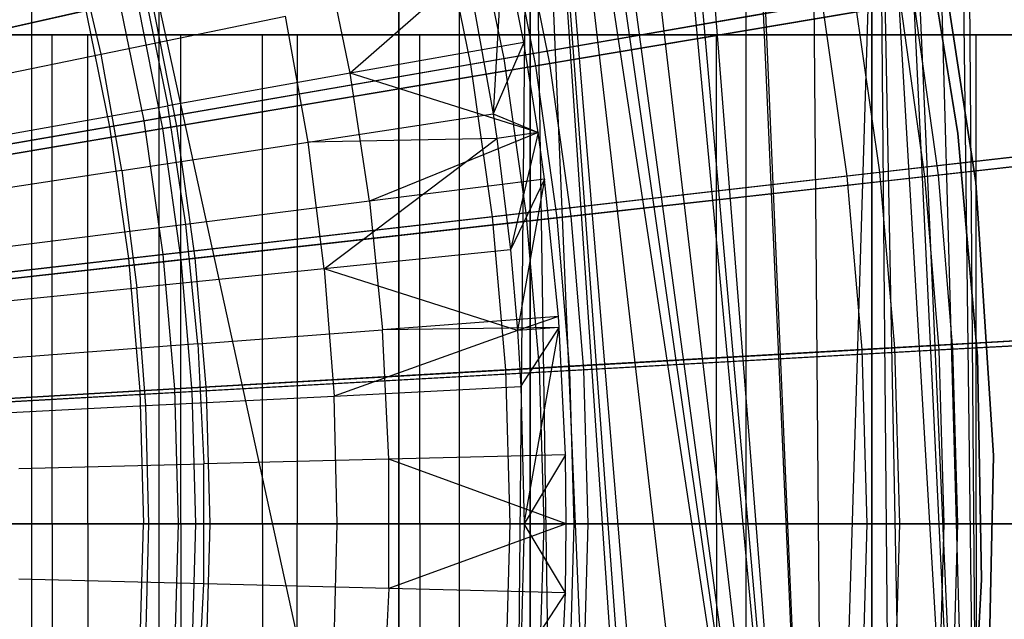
# Model space of a CAD drawing. Extents: x 0.1 to 12.1, y -6 to 6.
# Tile 243 of 256: x 7.9 to 8.7, y -0.1 to 0.4. Entities that reach past the tile are written whole.
import ezdxf

# ---------------------------------------------------------------- set-up
doc = ezdxf.new("R2010")
doc.units = 0
doc.header["$LTSCALE"] = 2.54
doc.layers.get('0').update_dxf_attribs({"linetype": 'CONTINUOUS'})

# ---------------------------------------------------------------- blocks, each defined once
blk = doc.blocks.new('DROPS_COLOR_B-11195_STL')
at = {"color": 0}
for p, q in [((8.26442, -0.8889, 51.36304), (7.87284, 0.89999, 51.22382)), ((7.87284, -0.90001, 51.22382), (7.87284, 0.89999, 51.22382)), ((8.26442, -0.8889, 51.36304), (7.87284, 0.89999, 51.22382)), ((7.87284, -0.90001, 51.22382), (7.87284, 0.89999, 51.22382)), ((7.87284, -0.90001, 62.66298), (7.87284, 0.89999, 62.66298)), ((7.87284, -0.90001, 62.66298), (7.87284, 0.89999, 62.66298)), ((7.977, -0.9, 47.44527), (7.977, 0.9, 47.44527)), ((7.977, -0.9, 47.44527), (7.977, 0.9, 47.44527)), ((7.977, -0.9, 40.42383), (7.977, 0.9, 40.42383)), ((7.977, -0.9, 40.42383), (7.977, 0.9, 40.42383)), ((8.22256, -0.9, 47.29956), (8.22256, 0.9, 47.29956)), ((8.22256, -0.9, 47.29956), (8.22256, 0.9, 47.29956)), ((8.22256, -0.9, 40.56953), (8.22256, 0.9, 40.56953)), ((8.22256, -0.9, 40.56953), (8.22256, 0.9, 40.56953)), ((8.28083, -0.90001, 62.51727), (8.28083, 0.89999, 62.51727)), ((8.28083, -0.90001, 62.51727), (8.28083, 0.89999, 62.51727)), ((8.45711, -0.9, 47.13672), (8.45711, 0.9, 47.13672)), ((8.45711, -0.9, 47.13672), (8.45711, 0.9, 47.13672)), ((8.45711, -0.9, 40.73239), (8.45711, 0.9, 40.73239)), ((8.45711, -0.9, 40.73239), (8.45711, 0.9, 40.73239)), ((8.26442, -0.8889, 51.36304), (8.28033, 0.87168, 51.36935)), ((8.26442, -0.8889, 51.36304), (8.28033, 0.87168, 51.36935)), ((8.46789, -0.74172, 51.44776), (8.28033, 0.87168, 51.36935)), ((8.28033, 0.87168, 51.36935), (8.52209, -0.72208, 51.47183)), ((8.28033, 0.87168, 51.36935), (8.52209, -0.72208, 51.47183)), ((8.41558, -0.76728, 51.42514), (8.28033, 0.87168, 51.36935)), ((8.46789, -0.74172, 51.44776), (8.28033, 0.87168, 51.36935)), ((8.41558, -0.76728, 51.42514), (8.28033, 0.87168, 51.36935)), ((8.40138, -0.77544, 51.4191), (8.28033, 0.87168, 51.36935)), ((8.40138, -0.77544, 51.4191), (8.28033, 0.87168, 51.36935)), ((8.39275, -0.78068, 51.41545), (8.28033, 0.87168, 51.36935)), ((8.3521, -0.80835, 51.39847), (8.28033, 0.87168, 51.36935)), ((8.39275, -0.78068, 51.41545), (8.28033, 0.87168, 51.36935)), ((8.3521, -0.80835, 51.39847), (8.28033, 0.87168, 51.36935)), ((8.30641, -0.84622, 51.3798), (8.28033, 0.87168, 51.36935)), ((8.30641, -0.84622, 51.3798), (8.28033, 0.87168, 51.36935)), ((8.28035, -0.87169, 51.36935), (8.28033, 0.87168, 51.36935)), ((8.28035, -0.87169, 51.36935), (8.28033, 0.87168, 51.36935)), ((8.29621, 0.8558, 51.3757), (8.52209, -0.72208, 51.47183)), ((8.29621, 0.8558, 51.3757), (8.52209, -0.72208, 51.47183)), ((8.52209, -0.72208, 51.47183), (8.30982, 0.84309, 51.38118)), ((8.52209, -0.72208, 51.47183), (8.30982, 0.84309, 51.38118)), ((8.34118, 0.81669, 51.39397), (8.52209, -0.72208, 51.47183)), ((8.34118, 0.81669, 51.39397), (8.52209, -0.72208, 51.47183)), ((8.17309, 0, 36.46842), (8.17309, 0.8, 36.46842)), ((8.17309, 0, 36.46842), (8.17309, 0.8, 36.46842)), ((8.17309, 0.8, 17.40534), (8.17309, 0, 17.40534)), ((8.17309, 0.8, 17.40534), (8.17309, 0, 17.40534)), ((8.56, 0, 36.26701), (8.56, 0.8, 36.26701)), ((8.56, 0, 36.26701), (8.56, 0.8, 36.26701)), ((8.56, 0.8, 17.60676), (8.56, 0, 17.60676)), ((8.56, 0.8, 17.60676), (8.56, 0, 17.60676)), ((8.38045, 0.7885, 51.41028), (8.52209, -0.72208, 51.47183)), ((8.38045, 0.7885, 51.41028), (8.52209, -0.72208, 51.47183)), ((8.38948, 0.7827, 51.41407), (8.52209, -0.72208, 51.47183)), ((8.38948, 0.7827, 51.41407), (8.52209, -0.72208, 51.47183)), ((8.40403, 0.77386, 51.42022), (8.52209, -0.72208, 51.47183)), ((8.40403, 0.77386, 51.42022), (8.52209, -0.72208, 51.47183)), ((8.45627, 0.7468, 51.44269), (8.52209, -0.72208, 51.47183)), ((8.45627, 0.7468, 51.44269), (8.52209, -0.72208, 51.47183)), ((8.45889, 0.74562, 51.44383), (8.52209, -0.72208, 51.47183)), ((8.45889, 0.74562, 51.44383), (8.52209, -0.72208, 51.47183)), ((8.5101, 0.72584, 51.46646), (8.52209, -0.72208, 51.47183)), ((8.5101, 0.72584, 51.46646), (8.52209, -0.72208, 51.47183)), ((8.56535, 0.71098, 51.4915), (8.52209, -0.72208, 51.47183)), ((8.56535, 0.71098, 51.4915), (8.52209, -0.72208, 51.47183)), ((8.56535, 0.71098, 51.4915), (8.57804, -0.70848, 51.49735)), ((8.64878, -0.70045, 51.53062), (8.56535, 0.71098, 51.4915)), ((8.64878, -0.70045, 51.53062), (8.56535, 0.71098, 51.4915)), ((8.59258, -0.70601, 51.5041), (8.56535, 0.71098, 51.4915)), ((8.59258, -0.70601, 51.5041), (8.56535, 0.71098, 51.4915)), ((8.56535, 0.71098, 51.4915), (8.57804, -0.70848, 51.49735)), ((8.64878, -0.70045, 51.53062), (8.58112, 0.7079, 51.49878)), ((8.64878, -0.70045, 51.53062), (8.58112, 0.7079, 51.49878)), ((8.64878, -0.70045, 51.53062), (8.58722, 0.70685, 51.50161)), ((8.64878, -0.70045, 51.53062), (8.58722, 0.70685, 51.50161)), ((8.60928, 0.70368, 51.51191), (8.64878, -0.70045, 51.53062)), ((8.60928, 0.70368, 51.51191), (8.64878, -0.70045, 51.53062)), ((8.6317, 0.70145, 51.52249), (8.64878, -0.70045, 51.53062)), ((8.6317, 0.70145, 51.52249), (8.64878, -0.70045, 51.53062)), ((8.63764, 0.70103, 51.52531), (8.64878, -0.70045, 51.53062)), ((8.63764, 0.70103, 51.52531), (8.64878, -0.70045, 51.53062)), ((8.23351, 0.50543, 13.03183), (8.25882, 0.38052, 13.03183)), ((8.23351, 0.50543, 13.03183), (8.25882, 0.38052, 13.03183)), ((8.63026, 0.31917, 164.4), (8.60134, 0.49968, 164.4)), ((8.60134, 0.49968, 164.3), (8.63026, 0.31917, 164.3)), ((8.63026, 0.31917, 164.4), (8.60134, 0.49968, 164.4)), ((8.60134, 0.49968, 164.3), (8.63026, 0.31917, 164.3)), ((8.6114, 0.50037, 171.7), (8.64497, 0.27919, 171.7)), ((8.64497, 0.27919, 164.1), (8.6114, 0.50037, 164.1)), ((8.64497, 0.27919, 164.1), (8.6114, 0.50037, 164.1)), ((8.6114, 0.50037, 171.7), (8.64497, 0.27919, 171.7)), ((8.20658, 0.49917, 2.3419), (8.23158, 0.37581, 2.3419)), ((8.20658, 0.49917, 2.3419), (8.23158, 0.37581, 2.3419)), ((7.92942, 0.38417, 13.42089), (7.90756, 0.47836, 13.42089)), ((7.92942, 0.38417, 13.42089), (7.90756, 0.47836, 13.42089)), ((8.25862, 0.47827, 13.3555), (8.13313, 0.36853, 13.42236)), ((8.25862, 0.47827, 13.3555), (8.13313, 0.36853, 13.42236)), ((8.25862, 0.47827, 13.3555), (8.2501, 0.3355, 13.28327)), ((8.25862, 0.47827, 13.3555), (8.2501, 0.3355, 13.28327)), ((8.27531, 0.3938, 13.3555), (8.25862, 0.47827, 13.3555)), ((8.27531, 0.3938, 13.3555), (8.25862, 0.47827, 13.3555)), ((8.13313, 0.36853, 13.42236), (8.11199, 0.47222, 13.42236)), ((8.13313, 0.36853, 13.42236), (8.11199, 0.47222, 13.42236)), ((8.23029, 0.446, 13.28327), (8.2501, 0.3355, 13.28327)), ((8.23029, 0.446, 13.28327), (8.2501, 0.3355, 13.28327)), ((7.94239, 0.43773, 13.16251), (7.96431, 0.32955, 13.16251)), ((7.94239, 0.43773, 13.16251), (7.96431, 0.32955, 13.16251)), ((7.96435, 0.43824, 13.48847), (7.98396, 0.34201, 13.48847)), ((7.96435, 0.43824, 13.48847), (7.98396, 0.34201, 13.48847)), ((7.9148, 0.43132, 2.21277), (7.9364, 0.32472, 2.21277)), ((7.9148, 0.43132, 2.21277), (7.9364, 0.32472, 2.21277)), ((8.25882, 0.38052, 13.03183), (8.54577, 0.43018, 12.88484)), ((8.25882, 0.38052, 13.03183), (8.54577, 0.43018, 12.88484)), ((8.54577, 0.43018, 12.88484), (8.56627, 0.28757, 12.88484)), ((8.54577, 0.43018, 12.88484), (8.56627, 0.28757, 12.88484)), ((8.51926, 0.42559, 2.48739), (8.23158, 0.37581, 2.3419)), ((8.51926, 0.42559, 2.48739), (8.23158, 0.37581, 2.3419)), ((8.51926, 0.42559, 2.48739), (8.53955, 0.2845, 2.48739)), ((8.51926, 0.42559, 2.48739), (8.53955, 0.2845, 2.48739)), ((7.92942, 0.38417, 13.42089), (8.08043, 0.4152, 13.35397)), ((7.92942, 0.38417, 13.42089), (8.08043, 0.4152, 13.35397)), ((8.09886, 0.31234, 13.35397), (8.08043, 0.4152, 13.35397)), ((8.09886, 0.31234, 13.35397), (8.08043, 0.4152, 13.35397)), ((7.91875, 0.4, 33.92944), (7.62086, 0.4, 34.22102)), ((7.62086, 0.4, 19.65274), (7.91875, 0.4, 19.94433)), ((7.91875, 0.4, 33.92944), (7.62086, 0.4, 34.22102)), ((7.62086, 0.4, 19.65274), (7.91875, 0.4, 19.94433)), ((7.74724, 0.4, 32.47528), (7.88946, 0.4, 32.10848)), ((7.88946, 0.4, 21.76528), (7.74724, 0.4, 21.39848)), ((7.88946, 0.4, 21.76528), (7.74724, 0.4, 21.39848)), ((7.74724, 0.4, 32.47528), (7.88946, 0.4, 32.10848)), ((7.88946, 0.4, 32.10848), (7.99459, 0.4, 31.72938)), ((7.99459, 0.4, 22.14439), (7.88946, 0.4, 21.76528)), ((7.88946, 0, 21.76528), (7.88946, 0.4, 21.76528)), ((7.99459, 0.4, 22.14439), (7.88946, 0.4, 21.76528)), ((7.88946, 0, 21.76528), (7.88946, 0.4, 21.76528)), ((7.88946, 0, 32.10848), (7.88946, 0.4, 32.10848)), ((7.88946, 0.4, 32.10848), (7.99459, 0.4, 31.72938)), ((7.88946, 0, 32.10848), (7.88946, 0.4, 32.10848)), ((8.19011, 0.4, 33.61302), (7.91875, 0.4, 33.92944)), ((7.91875, 0.4, 19.94433), (8.19011, 0.4, 20.26074)), ((7.91875, 0, 33.92944), (7.91875, 0.4, 33.92944)), ((8.19011, 0.4, 33.61302), (7.91875, 0.4, 33.92944)), ((7.91875, 0, 33.92944), (7.91875, 0.4, 33.92944)), ((7.91875, 0, 19.94433), (7.91875, 0.4, 19.94433)), ((7.91875, 0, 19.94433), (7.91875, 0.4, 19.94433)), ((7.91875, 0.4, 19.94433), (8.19011, 0.4, 20.26074)), ((7.99459, 0.4, 31.72938), (8.0616, 0.4, 31.34171)), ((8.0616, 0.4, 22.53205), (7.99459, 0.4, 22.14439)), ((7.99459, 0, 22.14439), (7.99459, 0.4, 22.14439)), ((8.0616, 0.4, 22.53205), (7.99459, 0.4, 22.14439)), ((7.99459, 0, 22.14439), (7.99459, 0.4, 22.14439)), ((7.99459, 0, 31.72938), (7.99459, 0.4, 31.72938)), ((7.99459, 0.4, 31.72938), (8.0616, 0.4, 31.34171)), ((7.99459, 0, 31.72938), (7.99459, 0.4, 31.72938)), ((8.0616, 0.4, 31.34171), (8.08981, 0.4, 30.94932)), ((8.08981, 0.4, 22.92445), (8.0616, 0.4, 22.53205)), ((8.0616, 0, 22.53205), (8.0616, 0.4, 22.53205)), ((8.08981, 0.4, 22.92445), (8.0616, 0.4, 22.53205)), ((8.0616, 0, 22.53205), (8.0616, 0.4, 22.53205)), ((8.0616, 0, 31.34171), (8.0616, 0.4, 31.34171)), ((8.0616, 0.4, 31.34171), (8.08981, 0.4, 30.94932)), ((8.0616, 0, 31.34171), (8.0616, 0.4, 31.34171)), ((8.08981, 0.4, 30.94932), (8.08981, 0.4, 22.92445)), ((8.08981, 0.4, 22.92445), (8.08981, 0, 22.92445)), ((8.08981, 0.4, 30.94932), (8.08981, 0.4, 22.92445)), ((8.08981, 0.4, 30.94932), (8.08981, 0, 30.94932)), ((8.08981, 0.4, 22.92445), (8.08981, 0, 22.92445)), ((8.08981, 0.4, 30.94932), (8.08981, 0, 30.94932)), ((8.4329, 0.4, 33.27419), (8.19011, 0.4, 33.61302)), ((8.19011, 0.4, 20.26074), (8.4329, 0.4, 20.59958)), ((8.19011, 0, 33.61302), (8.19011, 0.4, 33.61302)), ((8.4329, 0.4, 33.27419), (8.19011, 0.4, 33.61302)), ((8.19011, 0, 33.61302), (8.19011, 0.4, 33.61302)), ((8.19011, 0, 20.26074), (8.19011, 0.4, 20.26074)), ((8.19011, 0, 20.26074), (8.19011, 0.4, 20.26074)), ((8.19011, 0.4, 20.26074), (8.4329, 0.4, 20.59958)), ((8.64527, 0.4, 32.9155), (8.4329, 0.4, 33.27419)), ((8.4329, 0.4, 20.59958), (8.64527, 0.4, 20.95827)), ((8.4329, 0, 33.27419), (8.4329, 0.4, 33.27419)), ((8.64527, 0.4, 32.9155), (8.4329, 0.4, 33.27419)), ((8.4329, 0, 33.27419), (8.4329, 0.4, 33.27419)), ((8.4329, 0, 20.59958), (8.4329, 0.4, 20.59958)), ((8.4329, 0, 20.59958), (8.4329, 0.4, 20.59958)), ((8.4329, 0.4, 20.59958), (8.64527, 0.4, 20.95827)), ((8.8256, 0.4, 32.53968), (8.64527, 0.4, 32.9155)), ((8.64527, 0.4, 20.95827), (8.8256, 0.4, 21.33409)), ((8.64527, 0, 32.9155), (8.64527, 0.4, 32.9155)), ((8.8256, 0.4, 32.53968), (8.64527, 0.4, 32.9155)), ((8.64527, 0, 32.9155), (8.64527, 0.4, 32.9155)), ((8.64527, 0, 20.95827), (8.64527, 0.4, 20.95827)), ((8.64527, 0, 20.95827), (8.64527, 0.4, 20.95827)), ((8.64527, 0.4, 20.95827), (8.8256, 0.4, 21.33409)), ((8.27531, 0.3938, 13.3555), (8.13313, 0.36853, 13.42236)), ((8.27531, 0.3938, 13.3555), (8.13313, 0.36853, 13.42236)), ((8.27531, 0.3938, 13.3555), (8.2501, 0.3355, 13.28327)), ((8.27531, 0.3938, 13.3555), (8.2501, 0.3355, 13.28327)), ((8.28714, 0.32021, 13.3555), (8.27531, 0.3938, 13.3555)), ((8.28714, 0.32021, 13.3555), (8.27531, 0.3938, 13.3555)), ((7.77875, 0.3532, 13.48337), (7.92942, 0.38417, 13.42089)), ((7.77875, 0.3532, 13.48337), (7.92942, 0.38417, 13.42089)), ((7.94648, 0.28899, 13.42089), (7.92942, 0.38417, 13.42089)), ((7.94648, 0.28899, 13.42089), (7.92942, 0.38417, 13.42089)), ((7.96431, 0.32955, 13.16251), (8.25882, 0.38052, 13.03183)), ((7.96431, 0.32955, 13.16251), (8.25882, 0.38052, 13.03183)), ((8.25882, 0.38052, 13.03183), (8.27696, 0.25437, 13.03183)), ((8.25882, 0.38052, 13.03183), (8.27696, 0.25437, 13.03183)), ((8.23158, 0.37581, 2.3419), (7.9364, 0.32472, 2.21277)), ((8.23158, 0.37581, 2.3419), (7.9364, 0.32472, 2.21277)), ((8.23158, 0.37581, 2.3419), (8.24949, 0.25122, 2.3419)), ((8.23158, 0.37581, 2.3419), (8.24949, 0.25122, 2.3419)), ((8.13313, 0.36853, 13.42236), (7.98396, 0.34201, 13.48847)), ((8.13313, 0.36853, 13.42236), (7.98396, 0.34201, 13.48847)), ((8.14903, 0.2639, 13.42236), (8.13313, 0.36853, 13.42236)), ((8.28714, 0.32021, 13.3555), (8.13313, 0.36853, 13.42236)), ((8.14903, 0.2639, 13.42236), (8.13313, 0.36853, 13.42236)), ((8.28714, 0.32021, 13.3555), (8.13313, 0.36853, 13.42236)), ((7.83504, 0.31554, 13.55036), (7.98396, 0.34201, 13.48847)), ((7.83504, 0.31554, 13.55036), (7.98396, 0.34201, 13.48847)), ((7.99872, 0.24491, 13.48847), (7.98396, 0.34201, 13.48847)), ((7.99872, 0.24491, 13.48847), (7.98396, 0.34201, 13.48847)), ((8.09886, 0.31234, 13.35397), (8.2501, 0.3355, 13.28327)), ((8.09886, 0.31234, 13.35397), (8.2501, 0.3355, 13.28327)), ((8.2501, 0.3355, 13.28327), (8.2531, 0.31531, 13.28327)), ((8.2501, 0.3355, 13.28327), (8.2531, 0.31531, 13.28327)), ((8.2501, 0.3355, 13.28327), (8.28714, 0.32021, 13.3555)), ((8.2501, 0.3355, 13.28327), (8.28714, 0.32021, 13.3555)), ((7.9364, 0.32472, 2.21277), (7.63465, 0.2725, 2.1004)), ((7.9364, 0.32472, 2.21277), (7.63465, 0.2725, 2.1004)), ((7.66314, 0.27743, 13.27646), (7.96431, 0.32955, 13.16251)), ((7.66314, 0.27743, 13.27646), (7.96431, 0.32955, 13.16251)), ((7.9364, 0.32472, 2.21277), (7.95188, 0.21707, 2.21277)), ((7.9364, 0.32472, 2.21277), (7.95188, 0.21707, 2.21277)), ((7.96431, 0.32955, 13.16251), (7.98002, 0.2203, 13.16251)), ((7.96431, 0.32955, 13.16251), (7.98002, 0.2203, 13.16251)), ((8.2531, 0.31531, 13.28327), (8.09886, 0.31234, 13.35397)), ((8.2531, 0.31531, 13.28327), (8.09886, 0.31234, 13.35397)), ((8.11207, 0.20867, 13.35397), (8.2531, 0.31531, 13.28327)), ((8.11207, 0.20867, 13.35397), (8.2531, 0.31531, 13.28327)), ((8.28714, 0.32021, 13.3555), (8.14903, 0.2639, 13.42236)), ((8.28714, 0.32021, 13.3555), (8.14903, 0.2639, 13.42236)), ((8.28714, 0.32021, 13.3555), (8.2531, 0.31531, 13.28327)), ((8.28714, 0.32021, 13.3555), (8.2531, 0.31531, 13.28327)), ((8.2531, 0.31531, 13.28327), (8.26428, 0.22415, 13.28327)), ((8.2531, 0.31531, 13.28327), (8.26428, 0.22415, 13.28327)), ((8.28714, 0.32021, 13.3555), (8.26428, 0.22415, 13.28327)), ((8.28714, 0.32021, 13.3555), (8.26428, 0.22415, 13.28327)), ((8.2923, 0.282, 13.3555), (8.28714, 0.32021, 13.3555)), ((8.2923, 0.282, 13.3555), (8.28714, 0.32021, 13.3555)), ((8.82118, 0.31682, 2.64879), (8.53955, 0.2845, 2.48739)), ((8.82118, 0.31682, 2.64879), (8.53955, 0.2845, 2.48739)), ((8.56627, 0.28757, 12.88484), (8.84707, 0.31979, 12.72197)), ((8.56627, 0.28757, 12.88484), (8.84707, 0.31979, 12.72197)), ((8.64637, 0.13707, 164.4), (8.63026, 0.31917, 164.4)), ((8.63026, 0.31917, 164.3), (8.64637, 0.13707, 164.3)), ((8.63026, 0.31917, 164.4), (8.63026, 0.31917, 164.3)), ((8.64637, 0.13707, 164.4), (8.63026, 0.31917, 164.4)), ((8.63026, 0.31917, 164.3), (8.64637, 0.13707, 164.3)), ((8.63026, 0.31917, 164.4), (8.63026, 0.31917, 164.3)), ((7.94648, 0.28899, 13.42089), (8.09886, 0.31234, 13.35397)), ((7.94648, 0.28899, 13.42089), (8.09886, 0.31234, 13.35397)), ((8.11207, 0.20867, 13.35397), (8.09886, 0.31234, 13.35397)), ((8.11207, 0.20867, 13.35397), (8.09886, 0.31234, 13.35397)), ((7.94648, 0.28899, 13.42089), (7.79443, 0.2657, 13.48337)), ((7.94648, 0.28899, 13.42089), (7.79443, 0.2657, 13.48337)), ((7.94648, 0.28899, 13.42089), (7.9587, 0.19307, 13.42089)), ((7.94648, 0.28899, 13.42089), (7.9587, 0.19307, 13.42089)), ((8.2923, 0.282, 13.3555), (8.14903, 0.2639, 13.42236)), ((8.2923, 0.282, 13.3555), (8.14903, 0.2639, 13.42236)), ((8.53955, 0.2845, 2.48739), (8.24949, 0.25122, 2.3419)), ((8.53955, 0.2845, 2.48739), (8.24949, 0.25122, 2.3419)), ((8.2923, 0.282, 13.3555), (8.26428, 0.22415, 13.28327)), ((8.2923, 0.282, 13.3555), (8.26428, 0.22415, 13.28327)), ((8.2923, 0.282, 13.3555), (8.27, 0.15806, 13.28327)), ((8.2923, 0.282, 13.3555), (8.27, 0.15806, 13.28327)), ((8.27696, 0.25437, 13.03183), (8.56627, 0.28757, 12.88484)), ((8.27696, 0.25437, 13.03183), (8.56627, 0.28757, 12.88484)), ((8.30365, 0.16949, 13.3555), (8.2923, 0.282, 13.3555)), ((8.30365, 0.16949, 13.3555), (8.2923, 0.282, 13.3555)), ((8.53955, 0.2845, 2.48739), (8.55175, 0.14248, 2.48739)), ((8.53955, 0.2845, 2.48739), (8.55175, 0.14248, 2.48739)), ((8.56627, 0.28757, 12.88484), (8.5786, 0.14402, 12.88484)), ((8.56627, 0.28757, 12.88484), (8.5786, 0.14402, 12.88484)), ((8.64497, 0.27919, 171.7), (8.6594, 0.05594, 171.7)), ((8.6594, 0.05594, 164.1), (8.64497, 0.27919, 164.1)), ((8.64497, 0.27919, 164.1), (8.64497, 0.27919, 171.7)), ((8.64497, 0.27919, 164.1), (8.64497, 0.27919, 171.7)), ((8.6594, 0.05594, 164.1), (8.64497, 0.27919, 164.1)), ((8.64497, 0.27919, 171.7), (8.6594, 0.05594, 171.7)), ((8.14903, 0.2639, 13.42236), (7.99872, 0.24491, 13.48847)), ((8.14903, 0.2639, 13.42236), (7.99872, 0.24491, 13.48847)), ((8.14903, 0.2639, 13.42236), (8.15965, 0.15861, 13.42236)), ((8.14903, 0.2639, 13.42236), (8.15965, 0.15861, 13.42236)), ((8.24949, 0.25122, 2.3419), (7.95188, 0.21707, 2.21277)), ((8.24949, 0.25122, 2.3419), (7.95188, 0.21707, 2.21277)), ((7.98002, 0.2203, 13.16251), (8.27696, 0.25437, 13.03183)), ((7.98002, 0.2203, 13.16251), (8.27696, 0.25437, 13.03183)), ((8.24949, 0.25122, 2.3419), (8.26026, 0.12582, 2.3419)), ((8.24949, 0.25122, 2.3419), (8.26026, 0.12582, 2.3419)), ((8.27696, 0.25437, 13.03183), (8.28787, 0.12739, 13.03183)), ((8.27696, 0.25437, 13.03183), (8.28787, 0.12739, 13.03183)), ((7.99872, 0.24491, 13.48847), (7.84866, 0.22596, 13.55036)), ((7.99872, 0.24491, 13.48847), (7.84866, 0.22596, 13.55036)), ((8.00857, 0.1472, 13.48847), (7.99872, 0.24491, 13.48847)), ((8.00857, 0.1472, 13.48847), (7.99872, 0.24491, 13.48847)), ((7.67636, 0.18546, 13.27646), (7.98002, 0.2203, 13.16251)), ((7.67636, 0.18546, 13.27646), (7.98002, 0.2203, 13.16251)), ((7.98002, 0.2203, 13.16251), (7.98947, 0.11033, 13.16251)), ((7.98002, 0.2203, 13.16251), (7.98947, 0.11033, 13.16251)), ((8.26428, 0.22415, 13.28327), (8.11207, 0.20867, 13.35397)), ((8.26428, 0.22415, 13.28327), (8.11207, 0.20867, 13.35397)), ((8.26428, 0.22415, 13.28327), (8.27, 0.15806, 13.28327)), ((8.26428, 0.22415, 13.28327), (8.27, 0.15806, 13.28327)), ((7.95188, 0.21707, 2.21277), (7.64764, 0.18216, 2.1004)), ((7.95188, 0.21707, 2.21277), (7.64764, 0.18216, 2.1004)), ((7.95188, 0.21707, 2.21277), (7.96119, 0.10871, 2.21277)), ((7.95188, 0.21707, 2.21277), (7.96119, 0.10871, 2.21277)), ((8.11207, 0.20867, 13.35397), (7.9587, 0.19307, 13.42089)), ((8.11207, 0.20867, 13.35397), (7.9587, 0.19307, 13.42089)), ((8.27, 0.15806, 13.28327), (8.11207, 0.20867, 13.35397)), ((8.11207, 0.20867, 13.35397), (8.12, 0.10447, 13.35397)), ((8.11207, 0.20867, 13.35397), (8.12, 0.10447, 13.35397)), ((8.27, 0.15806, 13.28327), (8.11207, 0.20867, 13.35397)), ((7.80566, 0.17751, 13.48337), (7.9587, 0.19307, 13.42089)), ((7.80566, 0.17751, 13.48337), (7.9587, 0.19307, 13.42089)), ((7.96604, 0.09666, 13.42089), (7.9587, 0.19307, 13.42089)), ((7.96604, 0.09666, 13.42089), (7.9587, 0.19307, 13.42089)), ((8.30365, 0.16949, 13.3555), (8.15965, 0.15861, 13.42236)), ((8.30365, 0.16949, 13.3555), (8.15965, 0.15861, 13.42236)), ((8.30365, 0.16949, 13.3555), (8.27, 0.15806, 13.28327)), ((8.30365, 0.16949, 13.3555), (8.27, 0.15806, 13.28327)), ((8.30431, 0.16051, 13.3555), (8.30365, 0.16949, 13.3555)), ((8.30431, 0.16051, 13.3555), (8.30365, 0.16949, 13.3555)), ((8.00857, 0.1472, 13.48847), (8.15965, 0.15861, 13.42236)), ((8.00857, 0.1472, 13.48847), (8.15965, 0.15861, 13.42236)), ((8.27, 0.15806, 13.28327), (8.12, 0.10447, 13.35397)), ((8.27, 0.15806, 13.28327), (8.12, 0.10447, 13.35397)), ((8.30431, 0.16051, 13.3555), (8.15965, 0.15861, 13.42236)), ((8.30431, 0.16051, 13.3555), (8.15965, 0.15861, 13.42236)), ((8.16496, 0.05291, 13.42236), (8.15965, 0.15861, 13.42236)), ((8.16496, 0.05291, 13.42236), (8.15965, 0.15861, 13.42236)), ((8.30431, 0.16051, 13.3555), (8.27, 0.15806, 13.28327)), ((8.30431, 0.16051, 13.3555), (8.27, 0.15806, 13.28327)), ((8.27, 0.15806, 13.28327), (8.2728, 0.11222, 13.28327)), ((8.27, 0.15806, 13.28327), (8.2728, 0.11222, 13.28327)), ((8.2728, 0.11222, 13.28327), (8.30431, 0.16051, 13.3555)), ((8.2728, 0.11222, 13.28327), (8.30431, 0.16051, 13.3555)), ((8.27565, 0, 13.28327), (8.30431, 0.16051, 13.3555)), ((8.27565, 0, 13.28327), (8.30431, 0.16051, 13.3555)), ((8.30933, 0.05654, 13.3555), (8.30431, 0.16051, 13.3555)), ((8.30933, 0.05654, 13.3555), (8.30431, 0.16051, 13.3555)), ((8.83476, 0.15867, 2.64879), (8.55175, 0.14248, 2.48739)), ((8.83476, 0.15867, 2.64879), (8.55175, 0.14248, 2.48739)), ((8.5786, 0.14402, 12.88484), (8.86078, 0.16015, 12.72197)), ((8.5786, 0.14402, 12.88484), (8.86078, 0.16015, 12.72197)), ((8.00857, 0.1472, 13.48847), (7.85775, 0.1358, 13.55036)), ((8.00857, 0.1472, 13.48847), (7.85775, 0.1358, 13.55036)), ((8.00857, 0.1472, 13.48847), (8.01351, 0.04911, 13.48847)), ((8.00857, 0.1472, 13.48847), (8.01351, 0.04911, 13.48847)), ((8.55175, 0.14248, 2.48739), (8.26026, 0.12582, 2.3419)), ((8.55175, 0.14248, 2.48739), (8.26026, 0.12582, 2.3419)), ((8.28787, 0.12739, 13.03183), (8.5786, 0.14402, 12.88484)), ((8.28787, 0.12739, 13.03183), (8.5786, 0.14402, 12.88484)), ((8.55175, 0.14248, 2.48739), (8.55582, 0, 2.48739)), ((8.55175, 0.14248, 2.48739), (8.55582, 0, 2.48739)), ((8.5786, 0.14402, 12.88484), (8.58271, 0, 12.88484)), ((8.5786, 0.14402, 12.88484), (8.58271, 0, 12.88484)), ((8.6496, -0.04571, 164.4), (8.64637, 0.13707, 164.4)), ((8.64637, 0.13707, 164.3), (8.6496, -0.04571, 164.3)), ((8.64637, 0.13707, 164.4), (8.64637, 0.13707, 164.3)), ((8.6496, -0.04571, 164.4), (8.64637, 0.13707, 164.4)), ((8.64637, 0.13707, 164.3), (8.6496, -0.04571, 164.3)), ((8.64637, 0.13707, 164.4), (8.64637, 0.13707, 164.3)), ((8.26026, 0.12582, 2.3419), (7.96119, 0.10871, 2.21277)), ((8.26026, 0.12582, 2.3419), (7.96119, 0.10871, 2.21277)), ((7.98947, 0.11033, 13.16251), (8.28787, 0.12739, 13.03183)), ((7.98947, 0.11033, 13.16251), (8.28787, 0.12739, 13.03183)), ((8.26026, 0.12582, 2.3419), (8.26385, 0, 2.3419)), ((8.26026, 0.12582, 2.3419), (8.26385, 0, 2.3419)), ((8.28787, 0.12739, 13.03183), (8.29151, 0, 13.03183)), ((8.28787, 0.12739, 13.03183), (8.29151, 0, 13.03183)), ((7.96119, 0.10871, 2.21277), (7.65545, 0.09123, 2.1004)), ((7.96119, 0.10871, 2.21277), (7.65545, 0.09123, 2.1004)), ((7.68431, 0.09288, 13.27646), (7.98947, 0.11033, 13.16251)), ((7.68431, 0.09288, 13.27646), (7.98947, 0.11033, 13.16251)), ((7.96119, 0.10871, 2.21277), (7.96429, 0, 2.21277)), ((7.96119, 0.10871, 2.21277), (7.96429, 0, 2.21277)), ((7.98947, 0.11033, 13.16251), (7.99262, 0, 13.16251)), ((7.98947, 0.11033, 13.16251), (7.99262, 0, 13.16251)), ((8.12, 0.10447, 13.35397), (8.2728, 0.11222, 13.28327)), ((8.12, 0.10447, 13.35397), (8.2728, 0.11222, 13.28327)), ((8.2728, 0.11222, 13.28327), (8.27565, 0, 13.28327)), ((8.2728, 0.11222, 13.28327), (8.27565, 0, 13.28327)), ((7.81241, 0.08887, 13.48337), (7.96604, 0.09666, 13.42089)), ((7.81241, 0.08887, 13.48337), (7.96604, 0.09666, 13.42089)), ((7.96604, 0.09666, 13.42089), (8.12, 0.10447, 13.35397)), ((7.96604, 0.09666, 13.42089), (8.12, 0.10447, 13.35397)), ((7.96849, 0, 13.42089), (7.96604, 0.09666, 13.42089)), ((7.96849, 0, 13.42089), (7.96604, 0.09666, 13.42089)), ((8.12265, 0, 13.35397), (8.12, 0.10447, 13.35397)), ((8.12265, 0, 13.35397), (8.12, 0.10447, 13.35397)), ((8.30933, 0.05654, 13.3555), (8.16496, 0.05291, 13.42236)), ((8.30933, 0.05654, 13.3555), (8.16496, 0.05291, 13.42236)), ((8.30933, 0.05654, 13.3555), (8.27565, 0, 13.28327)), ((8.30933, 0.05654, 13.3555), (8.27565, 0, 13.28327)), ((8.31004, 0, 13.3555), (8.30933, 0.05654, 13.3555)), ((8.31004, 0, 13.3555), (8.30933, 0.05654, 13.3555)), ((7.8623, 0.04531, 13.55036), (8.01351, 0.04911, 13.48847)), ((7.8623, 0.04531, 13.55036), (8.01351, 0.04911, 13.48847)), ((8.16496, 0.05291, 13.42236), (8.01351, 0.04911, 13.48847)), ((8.16496, 0.05291, 13.42236), (8.01351, 0.04911, 13.48847)), ((8.01351, -0.04911, 13.48847), (8.01351, 0.04911, 13.48847)), ((8.01351, -0.04911, 13.48847), (8.01351, 0.04911, 13.48847)), ((8.16496, -0.05291, 13.42236), (8.16496, 0.05291, 13.42236)), ((8.31004, 0, 13.3555), (8.16496, 0.05291, 13.42236)), ((8.16496, -0.05291, 13.42236), (8.16496, 0.05291, 13.42236)), ((8.31004, 0, 13.3555), (8.16496, 0.05291, 13.42236)), ((8.6594, 0.05594, 171.7), (8.65458, -0.16772, 171.7)), ((8.65458, -0.16772, 164.1), (8.6594, 0.05594, 164.1)), ((8.65458, -0.16772, 164.1), (8.6594, 0.05594, 164.1)), ((8.6594, 0.05594, 171.7), (8.65458, -0.16772, 171.7)), ((8.6594, 0.05594, 164.1), (8.6594, 0.05594, 171.7)), ((8.6594, 0.05594, 164.1), (8.6594, 0.05594, 171.7)), ((8.31004, 0, 13.3555), (8.16496, -0.05291, 13.42236)), ((8.31004, 0, 13.3555), (8.16496, -0.05291, 13.42236)), ((8.31004, 0, 13.3555), (8.27565, 0, 13.28327)), ((8.31004, 0, 13.3555), (8.27565, 0, 13.28327)), ((8.30933, -0.05654, 13.3555), (8.31004, 0, 13.3555)), ((8.30933, -0.05654, 13.3555), (8.31004, 0, 13.3555)), ((7.62086, 0, 34.22102), (7.91875, 0, 33.92944)), ((7.91875, 0, 19.94433), (7.62086, 0, 19.65274)), ((7.62086, 0, 34.22102), (7.91875, 0, 33.92944)), ((7.91875, 0, 19.94433), (7.62086, 0, 19.65274)), ((7.62086, 0, 19.66347), (7.91875, 0, 19.95505)), ((7.91875, 0, 33.94016), (7.62086, 0, 34.23174)), ((7.62086, 0, 19.66347), (7.91875, 0, 19.95505)), ((7.91875, 0, 33.94016), (7.62086, 0, 34.23174)), ((7.65806, 0, 2.1004), (7.96429, 0, 2.21277)), ((7.65806, 0, 2.1004), (7.96429, 0, 2.21277)), ((7.68696, 0, 13.27646), (7.99262, 0, 13.16251)), ((7.68696, 0, 13.27646), (7.99262, 0, 13.16251)), ((7.88946, 0, 32.10848), (7.74724, 0, 32.47528)), ((7.74724, 0, 21.39848), (7.88946, 0, 21.76528)), ((7.74724, 0, 21.39848), (7.88946, 0, 21.76528)), ((7.88946, 0, 32.10848), (7.74724, 0, 32.47528)), ((7.88946, 0, 21.77601), (7.74724, 0, 21.40921)), ((7.74724, 0, 32.48601), (7.88946, 0, 32.1192)), ((7.74724, 0, 32.48601), (7.88946, 0, 32.1192)), ((7.88946, 0, 21.77601), (7.74724, 0, 21.40921)), ((7.7701, 0, 17.23842), (8.17309, 0, 17.40534)), ((8.17309, 0, 36.46842), (7.7701, 0, 36.63535)), ((8.17309, 0, 36.46842), (7.7701, 0, 36.63535)), ((7.7701, 0, 17.23842), (8.17309, 0, 17.40534)), ((7.7701, 0, 36.64607), (8.17309, 0, 36.47914)), ((8.17309, 0, 17.41607), (7.7701, 0, 17.24914)), ((8.17309, 0, 17.41607), (7.7701, 0, 17.24914)), ((7.7701, 0, 36.64607), (8.17309, 0, 36.47914)), ((7.81467, 0, 13.48337), (7.96849, 0, 13.42089)), ((7.81467, 0, 13.48337), (7.96849, 0, 13.42089)), ((7.88946, 0, 21.76528), (7.99459, 0, 22.14439)), ((7.99459, 0, 31.72938), (7.88946, 0, 32.10848)), ((7.88946, 0, 21.76528), (7.99459, 0, 22.14439)), ((7.99459, 0, 31.72938), (7.88946, 0, 32.10848)), ((7.88946, 0, 32.1192), (7.99459, 0, 31.7401)), ((7.99459, 0, 22.15511), (7.88946, 0, 21.77601)), ((7.88946, 0, 32.1192), (7.99459, 0, 31.7401)), ((7.88946, 0, 32.1192), (7.88946, -0.4, 32.1192)), ((7.88946, 0, 32.1192), (7.88946, -0.4, 32.1192)), ((7.88946, 0, 21.77601), (7.88946, -0.4, 21.77601)), ((7.99459, 0, 22.15511), (7.88946, 0, 21.77601)), ((7.88946, 0, 21.77601), (7.88946, -0.4, 21.77601)), ((7.91875, 0, 33.92944), (8.19011, 0, 33.61302)), ((8.19011, 0, 20.26074), (7.91875, 0, 19.94433)), ((7.91875, 0, 33.92944), (8.19011, 0, 33.61302)), ((8.19011, 0, 20.26074), (7.91875, 0, 19.94433)), ((7.91875, 0, 19.95505), (8.19011, 0, 20.27146)), ((8.19011, 0, 33.62375), (7.91875, 0, 33.94016)), ((7.91875, 0, 19.95505), (8.19011, 0, 20.27146)), ((7.91875, 0, 19.95505), (7.91875, -0.4, 19.95505)), ((7.91875, 0, 19.95505), (7.91875, -0.4, 19.95505)), ((7.91875, 0, 33.94016), (7.91875, -0.4, 33.94016)), ((7.91875, 0, 33.94016), (7.91875, -0.4, 33.94016)), ((8.19011, 0, 33.62375), (7.91875, 0, 33.94016)), ((7.96119, -0.10871, 2.21277), (7.96429, 0, 2.21277)), ((7.96119, -0.10871, 2.21277), (7.96429, 0, 2.21277)), ((8.26385, 0, 2.3419), (7.96429, 0, 2.21277)), ((8.26385, 0, 2.3419), (7.96429, 0, 2.21277)), ((7.96604, -0.09666, 13.42089), (7.96849, 0, 13.42089)), ((7.96604, -0.09666, 13.42089), (7.96849, 0, 13.42089)), ((7.96849, 0, 13.42089), (8.12265, 0, 13.35397)), ((7.96849, 0, 13.42089), (8.12265, 0, 13.35397)), ((7.99262, 0, 13.16251), (7.98947, -0.11033, 13.16251)), ((7.99262, 0, 13.16251), (7.98947, -0.11033, 13.16251)), ((7.99262, 0, 13.16251), (8.29151, 0, 13.03183)), ((7.99262, 0, 13.16251), (8.29151, 0, 13.03183)), ((7.99459, 0, 22.14439), (8.0616, 0, 22.53205)), ((8.0616, 0, 31.34171), (7.99459, 0, 31.72938)), ((7.99459, 0, 22.14439), (8.0616, 0, 22.53205)), ((8.0616, 0, 31.34171), (7.99459, 0, 31.72938)), ((7.99459, 0, 31.7401), (8.0616, 0, 31.35244)), ((8.0616, 0, 22.54277), (7.99459, 0, 22.15511)), ((7.99459, 0, 31.7401), (8.0616, 0, 31.35244)), ((7.99459, 0, 31.7401), (7.99459, -0.4, 31.7401)), ((7.99459, 0, 31.7401), (7.99459, -0.4, 31.7401)), ((7.99459, 0, 22.15511), (7.99459, -0.4, 22.15511)), ((8.0616, 0, 22.54277), (7.99459, 0, 22.15511)), ((7.99459, 0, 22.15511), (7.99459, -0.4, 22.15511)), ((8.0616, 0, 22.53205), (8.08981, 0, 22.92445)), ((8.08981, 0, 30.94932), (8.0616, 0, 31.34171)), ((8.0616, 0, 22.53205), (8.08981, 0, 22.92445)), ((8.08981, 0, 30.94932), (8.0616, 0, 31.34171)), ((8.0616, 0, 31.35244), (8.08981, 0, 30.96004)), ((8.08981, 0, 22.93517), (8.0616, 0, 22.54277)), ((8.0616, 0, 31.35244), (8.08981, 0, 30.96004)), ((8.0616, 0, 31.35244), (8.0616, -0.4, 31.35244)), ((8.0616, 0, 31.35244), (8.0616, -0.4, 31.35244)), ((8.0616, 0, 22.54277), (8.0616, -0.4, 22.54277)), ((8.08981, 0, 22.93517), (8.0616, 0, 22.54277)), ((8.0616, 0, 22.54277), (8.0616, -0.4, 22.54277)), ((8.08981, 0, 22.92445), (8.08981, 0, 30.94932)), ((8.08981, 0, 22.92445), (8.08981, 0, 30.94932)), ((8.08981, 0, 30.96004), (8.08981, 0, 22.93517)), ((8.08981, -0.4, 30.96004), (8.08981, 0, 30.96004)), ((8.08981, -0.4, 22.93517), (8.08981, 0, 22.93517)), ((8.08981, 0, 30.96004), (8.08981, 0, 22.93517)), ((8.08981, -0.4, 30.96004), (8.08981, 0, 30.96004)), ((8.08981, -0.4, 22.93517), (8.08981, 0, 22.93517)), ((8.12, -0.10447, 13.35397), (8.12265, 0, 13.35397)), ((8.12, -0.10447, 13.35397), (8.12265, 0, 13.35397)), ((8.27565, 0, 13.28327), (8.12265, 0, 13.35397)), ((8.27565, 0, 13.28327), (8.12265, 0, 13.35397)), ((8.17309, 0, 17.40534), (8.56, 0, 17.60676)), ((8.56, 0, 36.26701), (8.17309, 0, 36.46842)), ((8.56, 0, 36.26701), (8.17309, 0, 36.46842)), ((8.17309, 0, 17.40534), (8.56, 0, 17.60676)), ((8.17309, 0, 36.47914), (8.56, 0, 36.27773)), ((8.56, 0, 17.61748), (8.17309, 0, 17.41607)), ((8.17309, 0, 17.41607), (8.17309, -0.8, 17.41607)), ((8.56, 0, 17.61748), (8.17309, 0, 17.41607)), ((8.17309, 0, 17.41607), (8.17309, -0.8, 17.41607)), ((8.17309, -0.8, 36.47914), (8.17309, 0, 36.47914)), ((8.17309, 0, 36.47914), (8.56, 0, 36.27773)), ((8.17309, -0.8, 36.47914), (8.17309, 0, 36.47914)), ((8.19011, 0, 33.61302), (8.4329, 0, 33.27419)), ((8.4329, 0, 20.59958), (8.19011, 0, 20.26074)), ((8.19011, 0, 33.61302), (8.4329, 0, 33.27419)), ((8.4329, 0, 20.59958), (8.19011, 0, 20.26074)), ((8.19011, 0, 20.27146), (8.4329, 0, 20.6103)), ((8.4329, 0, 33.28491), (8.19011, 0, 33.62375)), ((8.19011, 0, 20.27146), (8.4329, 0, 20.6103)), ((8.19011, 0, 20.27146), (8.19011, -0.4, 20.27146)), ((8.19011, 0, 20.27146), (8.19011, -0.4, 20.27146)), ((8.19011, 0, 33.62375), (8.19011, -0.4, 33.62375)), ((8.19011, 0, 33.62375), (8.19011, -0.4, 33.62375)), ((8.4329, 0, 33.28491), (8.19011, 0, 33.62375)), ((8.26385, 0, 2.3419), (8.26026, -0.12582, 2.3419)), ((8.26385, 0, 2.3419), (8.26026, -0.12582, 2.3419)), ((8.55582, 0, 2.48739), (8.26385, 0, 2.3419)), ((8.55582, 0, 2.48739), (8.26385, 0, 2.3419)), ((8.27565, 0, 13.28327), (8.2728, -0.11222, 13.28327)), ((8.27565, 0, 13.28327), (8.2728, -0.11222, 13.28327)), ((8.30933, -0.05654, 13.3555), (8.27565, 0, 13.28327)), ((8.30933, -0.05654, 13.3555), (8.27565, 0, 13.28327)), ((8.29151, 0, 13.03183), (8.28787, -0.12739, 13.03183)), ((8.29151, 0, 13.03183), (8.28787, -0.12739, 13.03183)), ((8.29151, 0, 13.03183), (8.58271, 0, 12.88484)), ((8.29151, 0, 13.03183), (8.58271, 0, 12.88484)), ((8.4329, 0, 33.27419), (8.64527, 0, 32.9155)), ((8.64527, 0, 20.95827), (8.4329, 0, 20.59958)), ((8.4329, 0, 33.27419), (8.64527, 0, 32.9155)), ((8.64527, 0, 20.95827), (8.4329, 0, 20.59958)), ((8.4329, 0, 20.6103), (8.64527, 0, 20.96899)), ((8.64527, 0, 32.92622), (8.4329, 0, 33.28491)), ((8.4329, 0, 20.6103), (8.64527, 0, 20.96899)), ((8.4329, 0, 20.6103), (8.4329, -0.4, 20.6103)), ((8.4329, 0, 20.6103), (8.4329, -0.4, 20.6103)), ((8.4329, 0, 33.28491), (8.4329, -0.4, 33.28491)), ((8.4329, 0, 33.28491), (8.4329, -0.4, 33.28491)), ((8.64527, 0, 32.92622), (8.4329, 0, 33.28491)), ((8.55582, 0, 2.48739), (8.55175, -0.14248, 2.48739)), ((8.55582, 0, 2.48739), (8.55175, -0.14248, 2.48739)), ((8.8393, 0, 2.64879), (8.55582, 0, 2.48739)), ((8.8393, 0, 2.64879), (8.55582, 0, 2.48739)), ((8.56, 0, 17.60676), (8.92788, 0, 17.84112)), ((8.92788, 0, 36.03264), (8.56, 0, 36.26701)), ((8.92788, 0, 36.03264), (8.56, 0, 36.26701)), ((8.56, 0, 17.60676), (8.92788, 0, 17.84112)), ((8.56, 0, 36.27773), (8.92788, 0, 36.04337)), ((8.92788, 0, 17.85185), (8.56, 0, 17.61748)), ((8.56, 0, 17.61748), (8.56, -0.8, 17.61748)), ((8.92788, 0, 17.85185), (8.56, 0, 17.61748)), ((8.56, 0, 17.61748), (8.56, -0.8, 17.61748)), ((8.56, -0.8, 36.27773), (8.56, 0, 36.27773)), ((8.56, 0, 36.27773), (8.92788, 0, 36.04337)), ((8.56, -0.8, 36.27773), (8.56, 0, 36.27773)), ((8.58271, 0, 12.88484), (8.5786, -0.14402, 12.88484)), ((8.58271, 0, 12.88484), (8.5786, -0.14402, 12.88484)), ((8.58271, 0, 12.88484), (8.86535, 0, 12.72197)), ((8.58271, 0, 12.88484), (8.86535, 0, 12.72197)), ((8.64527, 0, 32.9155), (8.8256, 0, 32.53968)), ((8.8256, 0, 21.33409), (8.64527, 0, 20.95827)), ((8.64527, 0, 32.9155), (8.8256, 0, 32.53968)), ((8.8256, 0, 21.33409), (8.64527, 0, 20.95827)), ((8.64527, 0, 20.96899), (8.8256, 0, 21.34481)), ((8.8256, 0, 32.5504), (8.64527, 0, 32.92622)), ((8.64527, 0, 20.96899), (8.8256, 0, 21.34481)), ((8.64527, 0, 20.96899), (8.64527, -0.4, 20.96899)), ((8.64527, 0, 20.96899), (8.64527, -0.4, 20.96899)), ((8.64527, 0, 32.92622), (8.64527, -0.4, 32.92622)), ((8.64527, 0, 32.92622), (8.64527, -0.4, 32.92622)), ((8.8256, 0, 32.5504), (8.64527, 0, 32.92622)), ((8.01351, -0.04911, 13.48847), (7.8623, -0.04531, 13.55036)), ((8.01351, -0.04911, 13.48847), (7.8623, -0.04531, 13.55036)), ((8.63992, -0.22826, 164.4), (8.6496, -0.04571, 164.4)), ((8.6496, -0.04571, 164.3), (8.63992, -0.22826, 164.3)), ((8.63992, -0.22826, 164.4), (8.6496, -0.04571, 164.4)), ((8.6496, -0.04571, 164.3), (8.63992, -0.22826, 164.3)), ((8.6496, -0.04571, 164.4), (8.6496, -0.04571, 164.3)), ((8.6496, -0.04571, 164.4), (8.6496, -0.04571, 164.3)), ((8.00857, -0.1472, 13.48847), (8.01351, -0.04911, 13.48847)), ((8.00857, -0.1472, 13.48847), (8.01351, -0.04911, 13.48847)), ((8.16496, -0.05291, 13.42236), (8.01351, -0.04911, 13.48847)), ((8.16496, -0.05291, 13.42236), (8.01351, -0.04911, 13.48847)), ((8.16496, -0.05291, 13.42236), (8.15965, -0.15861, 13.42236)), ((8.16496, -0.05291, 13.42236), (8.15965, -0.15861, 13.42236)), ((8.30933, -0.05654, 13.3555), (8.16496, -0.05291, 13.42236)), ((8.30933, -0.05654, 13.3555), (8.16496, -0.05291, 13.42236)), ((8.30933, -0.05654, 13.3555), (8.2728, -0.11222, 13.28327)), ((8.30933, -0.05654, 13.3555), (8.2728, -0.11222, 13.28327)), ((8.30431, -0.16051, 13.3555), (8.30933, -0.05654, 13.3555)), ((8.30431, -0.16051, 13.3555), (8.30933, -0.05654, 13.3555))]:
    blk.add_line(p, q, dxfattribs=at)
blk = doc.blocks.new('GROUP_1')
at = {"color": 0}
for p, q in [((8.22513, 6.37197, 0.44046), (8.20087, 6.49505, 0.44046)), ((8.22513, 6.37197, 0.44046), (8.20087, 6.49505, 0.44046)), ((8.23642, 6.37387, 11.55487), (8.21204, 6.49758, 11.55487)), ((8.23642, 6.37387, 11.55487), (8.21204, 6.49758, 11.55487)), ((7.91041, 6.42936, 11.6713), (7.60299, 6.35984, 11.77053)), ((7.91041, 6.42936, 11.6713), (7.60299, 6.35984, 11.77053)), ((7.93147, 6.32252, 11.6713), (7.91041, 6.42936, 11.6713)), ((7.93147, 6.32252, 11.6713), (7.91041, 6.42936, 11.6713)), ((7.59139, 6.35721, 0.2261), (7.89901, 6.42678, 0.32467)), ((7.59139, 6.35721, 0.2261), (7.89901, 6.42678, 0.32467)), ((7.91994, 6.32058, 0.32467), (7.89901, 6.42678, 0.32467)), ((7.91994, 6.32058, 0.32467), (7.89901, 6.42678, 0.32467)), ((8.22513, 6.37197, 0.44046), (8.52357, 6.42222, 0.57312)), ((8.22513, 6.37197, 0.44046), (8.52357, 6.42222, 0.57312)), ((8.53459, 6.42407, 11.4216), (8.23642, 6.37387, 11.55487)), ((8.53459, 6.42407, 11.4216), (8.23642, 6.37387, 11.55487)), ((8.54328, 6.28131, 0.57312), (8.52357, 6.42222, 0.57312)), ((8.54328, 6.28131, 0.57312), (8.52357, 6.42222, 0.57312)), ((8.55439, 6.28255, 11.4216), (8.53459, 6.42407, 11.4216)), ((8.55439, 6.28255, 11.4216), (8.53459, 6.42407, 11.4216)), ((7.91994, 6.32058, 0.32467), (8.22513, 6.37197, 0.44046)), ((7.91994, 6.32058, 0.32467), (8.22513, 6.37197, 0.44046)), ((8.23642, 6.37387, 11.55487), (7.93147, 6.32252, 11.6713)), ((8.23642, 6.37387, 11.55487), (7.93147, 6.32252, 11.6713)), ((8.24251, 6.24773, 0.44046), (8.22513, 6.37197, 0.44046)), ((8.24251, 6.24773, 0.44046), (8.22513, 6.37197, 0.44046)), ((8.25389, 6.249, 11.55487), (8.23642, 6.37387, 11.55487)), ((8.25389, 6.249, 11.55487), (8.23642, 6.37387, 11.55487)), ((7.60893, 6.26822, 0.2261), (7.91994, 6.32058, 0.32467)), ((7.60893, 6.26822, 0.2261), (7.91994, 6.32058, 0.32467)), ((7.93147, 6.32252, 11.6713), (7.62066, 6.27019, 11.77053)), ((7.93147, 6.32252, 11.6713), (7.62066, 6.27019, 11.77053)), ((7.93494, 6.21338, 0.32467), (7.91994, 6.32058, 0.32467)), ((7.93494, 6.21338, 0.32467), (7.91994, 6.32058, 0.32467)), ((7.94656, 6.21468, 11.6713), (7.93147, 6.32252, 11.6713)), ((7.94656, 6.21468, 11.6713), (7.93147, 6.32252, 11.6713)), ((8.84714, 6.31525, 11.27188), (8.55439, 6.28255, 11.4216)), ((8.84714, 6.31525, 11.27188), (8.55439, 6.28255, 11.4216)), ((8.54328, 6.28131, 0.57312), (8.83634, 6.31404, 0.72223)), ((8.54328, 6.28131, 0.57312), (8.83634, 6.31404, 0.72223)), ((8.55439, 6.28255, 11.4216), (8.25389, 6.249, 11.55487)), ((8.55439, 6.28255, 11.4216), (8.25389, 6.249, 11.55487)), ((8.56629, 6.14015, 11.4216), (8.55439, 6.28255, 11.4216)), ((8.56629, 6.14015, 11.4216), (8.55439, 6.28255, 11.4216)), ((8.24251, 6.24773, 0.44046), (8.54328, 6.28131, 0.57312)), ((8.24251, 6.24773, 0.44046), (8.54328, 6.28131, 0.57312)), ((8.55513, 6.13953, 0.57312), (8.54328, 6.28131, 0.57312)), ((8.55513, 6.13953, 0.57312), (8.54328, 6.28131, 0.57312)), ((7.93494, 6.21338, 0.32467), (8.24251, 6.24773, 0.44046)), ((7.93494, 6.21338, 0.32467), (8.24251, 6.24773, 0.44046)), ((8.25389, 6.249, 11.55487), (7.94656, 6.21468, 11.6713)), ((8.25389, 6.249, 11.55487), (7.94656, 6.21468, 11.6713)), ((8.25296, 6.12271, 0.44046), (8.24251, 6.24773, 0.44046)), ((8.25296, 6.12271, 0.44046), (8.24251, 6.24773, 0.44046)), ((8.2644, 6.12335, 11.55487), (8.25389, 6.249, 11.55487)), ((8.2644, 6.12335, 11.55487), (8.25389, 6.249, 11.55487)), ((7.6215, 6.17838, 0.2261), (7.93494, 6.21338, 0.32467)), ((7.6215, 6.17838, 0.2261), (7.93494, 6.21338, 0.32467)), ((7.94656, 6.21468, 11.6713), (7.63332, 6.1797, 11.77053)), ((7.94656, 6.21468, 11.6713), (7.63332, 6.1797, 11.77053)), ((7.94396, 6.10551, 0.32467), (7.93494, 6.21338, 0.32467)), ((7.94396, 6.10551, 0.32467), (7.93494, 6.21338, 0.32467)), ((7.95563, 6.10616, 11.6713), (7.94656, 6.21468, 11.6713)), ((7.95563, 6.10616, 11.6713), (7.94656, 6.21468, 11.6713)), ((8.55513, 6.13953, 0.57312), (8.84956, 6.15592, 0.72223)), ((8.55513, 6.13953, 0.57312), (8.84956, 6.15592, 0.72223)), ((8.86041, 6.15653, 11.27188), (8.56629, 6.14015, 11.4216)), ((8.86041, 6.15653, 11.27188), (8.56629, 6.14015, 11.4216)), ((8.25296, 6.12271, 0.44046), (8.55513, 6.13953, 0.57312)), ((8.25296, 6.12271, 0.44046), (8.55513, 6.13953, 0.57312)), ((8.56629, 6.14015, 11.4216), (8.2644, 6.12335, 11.55487)), ((8.56629, 6.14015, 11.4216), (8.2644, 6.12335, 11.55487)), ((8.55909, 5.99731, 0.57312), (8.55513, 6.13953, 0.57312)), ((8.55909, 5.99731, 0.57312), (8.55513, 6.13953, 0.57312)), ((8.57027, 5.99731, 11.4216), (8.56629, 6.14015, 11.4216)), ((8.57027, 5.99731, 11.4216), (8.56629, 6.14015, 11.4216)), ((7.94396, 6.10551, 0.32467), (8.25296, 6.12271, 0.44046)), ((7.94396, 6.10551, 0.32467), (8.25296, 6.12271, 0.44046)), ((8.2644, 6.12335, 11.55487), (7.95563, 6.10616, 11.6713)), ((8.2644, 6.12335, 11.55487), (7.95563, 6.10616, 11.6713)), ((8.25645, 5.99731, 0.44046), (8.25296, 6.12271, 0.44046)), ((8.25645, 5.99731, 0.44046), (8.25296, 6.12271, 0.44046)), ((8.2679, 5.99731, 11.55487), (8.2644, 6.12335, 11.55487)), ((8.2679, 5.99731, 11.55487), (8.2644, 6.12335, 11.55487)), ((7.62906, 6.08799, 0.2261), (7.94396, 6.10551, 0.32467)), ((7.62906, 6.08799, 0.2261), (7.94396, 6.10551, 0.32467)), ((7.95563, 6.10616, 11.6713), (7.64093, 6.08865, 11.77053)), ((7.95563, 6.10616, 11.6713), (7.64093, 6.08865, 11.77053)), ((7.94697, 5.99731, 0.32467), (7.94396, 6.10551, 0.32467)), ((7.94697, 5.99731, 0.32467), (7.94396, 6.10551, 0.32467)), ((7.95866, 5.99731, 11.6713), (7.95563, 6.10616, 11.6713)), ((7.95866, 5.99731, 11.6713), (7.95563, 6.10616, 11.6713)), ((7.63158, 5.99731, 0.2261), (7.94697, 5.99731, 0.32467)), ((7.63158, 5.99731, 0.2261), (7.94697, 5.99731, 0.32467)), ((7.95866, 5.99731, 11.6713), (7.64347, 5.99731, 11.77053)), ((7.95866, 5.99731, 11.6713), (7.64347, 5.99731, 11.77053)), ((7.94396, 5.88911, 0.32467), (7.94697, 5.99731, 0.32467)), ((7.94396, 5.88911, 0.32467), (7.94697, 5.99731, 0.32467)), ((7.94697, 5.99731, 0.32467), (8.25645, 5.99731, 0.44046)), ((7.94697, 5.99731, 0.32467), (8.25645, 5.99731, 0.44046)), ((7.95563, 5.88846, 11.6713), (7.95866, 5.99731, 11.6713)), ((7.95563, 5.88846, 11.6713), (7.95866, 5.99731, 11.6713)), ((8.2679, 5.99731, 11.55487), (7.95866, 5.99731, 11.6713)), ((8.2679, 5.99731, 11.55487), (7.95866, 5.99731, 11.6713)), ((8.25296, 5.87191, 0.44046), (8.25645, 5.99731, 0.44046)), ((8.25296, 5.87191, 0.44046), (8.25645, 5.99731, 0.44046)), ((8.25645, 5.99731, 0.44046), (8.55909, 5.99731, 0.57312)), ((8.25645, 5.99731, 0.44046), (8.55909, 5.99731, 0.57312)), ((8.2644, 5.87127, 11.55487), (8.2679, 5.99731, 11.55487)), ((8.2644, 5.87127, 11.55487), (8.2679, 5.99731, 11.55487)), ((8.57027, 5.99731, 11.4216), (8.2679, 5.99731, 11.55487)), ((8.57027, 5.99731, 11.4216), (8.2679, 5.99731, 11.55487)), ((8.55513, 5.85509, 0.57312), (8.55909, 5.99731, 0.57312)), ((8.55513, 5.85509, 0.57312), (8.55909, 5.99731, 0.57312)), ((8.55909, 5.99731, 0.57312), (8.85397, 5.99731, 0.72223)), ((8.55909, 5.99731, 0.57312), (8.85397, 5.99731, 0.72223)), ((8.56629, 5.85447, 11.4216), (8.57027, 5.99731, 11.4216)), ((8.56629, 5.85447, 11.4216), (8.57027, 5.99731, 11.4216)), ((8.86484, 5.99731, 11.27188), (8.57027, 5.99731, 11.4216)), ((8.86484, 5.99731, 11.27188), (8.57027, 5.99731, 11.4216))]:
    blk.add_line(p, q, dxfattribs=at)
blk.add_blockref('DROPS_COLOR_B-11195_STL', (-0.06, 5.99731, -1.7), dxfattribs=at)

msp = doc.modelspace()

# ---------------------------------------------------------------- block references
at = {"color": 0}
msp.add_blockref('GROUP_1', (0.06, -5.99731, 1.7), dxfattribs=at)

doc.saveas('drawing.dxf')
